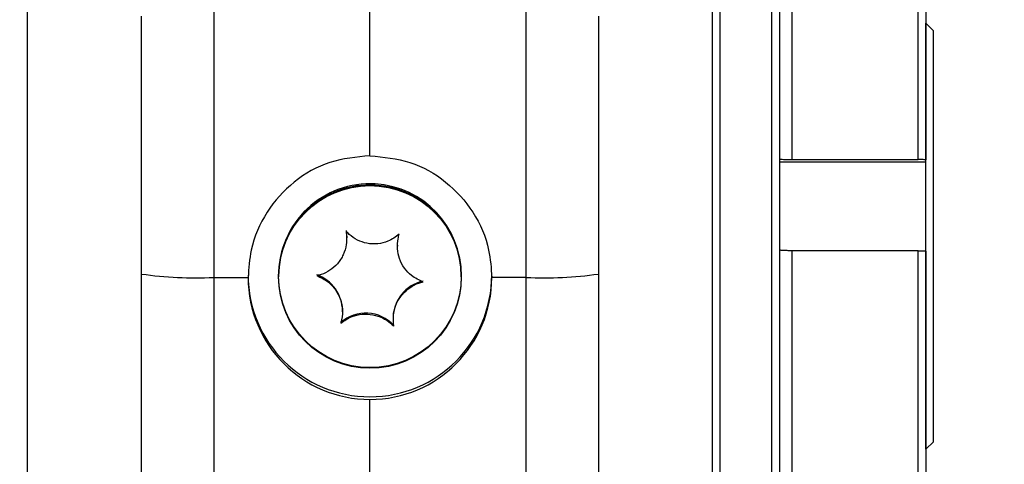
# Model space of a CAD drawing. Extents: x 0 to 8410, y 0 to 5940.
# Tile 182 of 210: x 7385 to 7449, y 4386 to 4416. Entities that reach past the tile are written whole.
import ezdxf

# ---------------------------------------------------------------- set-up
doc = ezdxf.new("R2010")
doc.units = 0
doc.header["$LTSCALE"] = 10
doc.layers.get('0').update_dxf_attribs({"linetype": 'CONTINUOUS'})
doc.styles.add('SLDTEXTSTYLE0', font='TXT', dxfattribs={"width": 0.605})
doc.dimstyles.new('SLDDIMSTYLE1', dxfattribs={"dimtxt": 50, "dimasz": 50, "dimexe": 0, "dimexo": 0.0625, "dimgap": 12.5, "dimtad": 1, "dimdec": 1, "dimrnd": 1e-09, "dimzin": 12, "dimtxsty": 'SLDTEXTSTYLE0', "dimsah": 1, "dimcen": 0.09, "dimazin": 3, "dimtfac": 1, "dimtofl": 0, "dimtmove": 0, "dimatfit": 3, "dimtolj": 1, "dimtzin": 12})

# ---------------------------------------------------------------- blocks, each defined once
blk = doc.blocks.new('_D_7')
at = {"color": 7, "linetype": 'CONTINUOUS'}
for p, q in [((7266.776, 4418.503), (7266.776, 2774.609)), ((7032.776, 2981.172), (7032.776, 2774.609)), ((7032.776, 2789.609), (7266.776, 2789.609)), ((7266.776, 2789.609), (7764.678, 2789.609))]:
    blk.add_line(p, q, dxfattribs=at)
for points in [[(7032.776, 2789.609), (7082.776, 2782.109), (7082.776, 2797.109)], [(7266.776, 2789.609), (7216.776, 2797.109), (7216.776, 2782.109)]]:
    blk.add_solid(points, dxfattribs=at)
at = {"color": 7, "linetype": 'CONTINUOUS', "char_height": 50, "attachment_point": 1, "style": 'SLDTEXTSTYLE0'}
for s, insert in [('234', (7493.706, 2930.799)), ('(3x M10)', (7493.706, 2854.063))]:
    blk.add_mtext(s, dxfattribs=dict(at, insert=insert))

msp = doc.modelspace()

# ---------------------------------------------------------------- linework, layer by layer
at = {"color": 7, "linetype": 'CONTINUOUS'}
for p, q in [((7385.276, 4454.353), (7385.276, 4348.353)), ((7430.276, 4401.353), (7430.276, 4454.353)), ((7434.676, 4453.853), (7434.676, 4404.416)), ((7444.276, 4435.939), (7444.276, 4406.359)), ((7407.776, 4406.632), (7407.776, 4417.266)), ((7392.776, 4398.868), (7392.776, 4415.799)), ((7422.776, 4415.799), (7422.776, 4398.868)), ((7444.286, 4415.353), (7444.276, 4415.353)), ((7444.786, 4414.853), (7444.286, 4415.353)), ((7444.286, 4414.285), (7444.286, 4415.353)), ((7444.786, 4413.823), (7444.786, 4414.853)), ((7444.286, 4387.353), (7444.286, 4414.285)), ((7444.786, 4387.853), (7444.786, 4413.823)), ((7435.476, 4406.388), (7443.776, 4406.388)), ((7444.276, 4406.244), (7444.276, 4406.359)), ((7444.276, 4400.369), (7444.276, 4406.244)), ((7434.676, 4404.416), (7434.676, 4348.853)), ((7406.205, 4401.732), (7406.252, 4401.251)), ((7406.252, 4401.196), (7406.252, 4401.251)), ((7430.276, 4348.353), (7430.276, 4401.353)), ((7409.58, 4400.766), (7409.58, 4400.705)), ((7443.776, 4400.398), (7435.476, 4400.398)), ((7444.276, 4400.369), (7444.276, 4367.117)), ((7392.776, 4341.249), (7392.776, 4398.868)), ((7401.776, 4398.799), (7401.776, 4398.726)), ((7401.776, 4398.726), (7401.776, 4398.68)), ((7413.776, 4398.726), (7413.776, 4398.799)), ((7413.776, 4398.68), (7413.776, 4398.726)), ((7422.776, 4398.868), (7422.776, 4341.249)), ((7405.972, 4396.386), (7405.972, 4396.448)), ((7409.3, 4395.963), (7409.3, 4395.907)), ((7407.776, 4385.629), (7407.776, 4390.624)), ((7444.286, 4387.353), (7444.786, 4387.853)), ((7444.276, 4387.353), (7444.286, 4387.353))]:
    msp.add_line(p, q, dxfattribs=at)
at = {"color": 8, "linetype": 'CONTINUOUS'}
for p, q in [((7430.776, 4348.353), (7430.776, 4454.353)), ((7434.176, 4404.445), (7434.176, 4454.353)), ((7435.476, 4436.44), (7435.476, 4406.388)), ((7443.776, 4406.388), (7443.776, 4436.44)), ((7397.514, 4417.123), (7397.514, 4398.64)), ((7418.038, 4398.64), (7418.038, 4417.123)), ((7434.676, 4406.244), (7444.276, 4406.244)), ((7434.176, 4348.353), (7434.176, 4404.445)), ((7435.476, 4400.398), (7435.476, 4366.616)), ((7443.776, 4366.616), (7443.776, 4400.398)), ((7397.514, 4398.64), (7399.776, 4398.635)), ((7397.514, 4398.64), (7397.514, 4342.717)), ((7418.038, 4398.64), (7415.776, 4398.635)), ((7418.038, 4342.717), (7418.038, 4398.64))]:
    msp.add_line(p, q, dxfattribs=at)
at = {"color": 7, "linetype": 'CONTINUOUS'}
for centre in [(7407.775, 4398.676), (7407.776, 4398.721)]:
    msp.add_circle(centre, 5.998, dxfattribs=at)
for centre, radius, start, end in [((7407.774, 4398.795), 5.998, 86.63928, 179.96349), ((7407.774, 4398.722), 5.998, 86.63928, 179.96349), ((7407.778, 4398.795), 5.998, 0.03812, 86.68396), ((7407.778, 4398.722), 5.998, 0.03812, 86.68396), ((7407.776, 4398.805), 8, 180.04473, 359.95527), ((7403.474, 4396.447), 2.497, 0.01676, 71.13144), ((7411.798, 4395.962), 2.498, 102.19773, 179.98002), ((7407.496, 4393.799), 2.502, 42.28554, 131.04445)]:
    msp.add_arc(centre, radius, start, end, dxfattribs=at)
at = {"color": 8, "linetype": 'CONTINUOUS'}
for centre, start, end in [((7396.374, 4424.294), 261.94629, 272.54572), ((7419.178, 4424.294), 267.45428, 278.05371)]:
    msp.add_arc(centre, 25.679, start, end, dxfattribs=at)
at = {"color": 7, "linetype": 'CONTINUOUS'}
for major_axis, start_param, end_param in [((6.694, -4.392), 3.721072, 5.291868), ((6.694, 4.392), 4.13291, 5.703706)]:
    msp.add_ellipse((7407.776, 4398.616), major_axis=major_axis, ratio=0.997395, start_param=start_param, end_param=end_param, dxfattribs=at)
for points, knots in [([(7407.776, 4406.632), (7406.884, 4406.547), (7405.099, 4406.376), (7402.712, 4405.015), (7400.899, 4403.002), (7399.919, 4400.746), (7399.817, 4399.242), (7399.776, 4398.635)], [0, 0, 0, 0, 0.213095, 0.426188, 0.639811, 0.854545, 1, 1, 1, 1]), ([(7407.776, 4406.632), (7408.668, 4406.547), (7410.453, 4406.376), (7412.84, 4405.015), (7414.653, 4403.002), (7415.633, 4400.746), (7415.735, 4399.242), (7415.776, 4398.635)], [0, 0, 0, 0, 0.213095, 0.426188, 0.639811, 0.854545, 1, 1, 1, 1]), ([(7434.676, 4406.435), (7434.677, 4406.433), (7434.683, 4406.425), (7434.75, 4406.413), (7434.914, 4406.4), (7435.114, 4406.393), (7435.307, 4406.389), (7435.42, 4406.388), (7435.476, 4406.388)], [0, 0, 0, 0, 0.085418, 0.301049, 0.516524, 0.731438, 0.865814, 1, 1, 1, 1]), ([(7444.276, 4406.359), (7444.276, 4406.359), (7444.276, 4406.362), (7444.253, 4406.369), (7444.167, 4406.378), (7444.036, 4406.385), (7443.898, 4406.387), (7443.809, 4406.388), (7443.776, 4406.388)], [0, 0, 0, 0, 0.012492, 0.228362, 0.444164, 0.65946, 0.873962, 1, 1, 1, 1]), ([(7406.205, 4401.686), (7406.235, 4401.393), (7406.285, 4400.884), (7406.052, 4400.12), (7405.67, 4399.528), (7405.152, 4399.082), (7404.67, 4398.854), (7404.377, 4398.787), (7404.282, 4398.765)], [0, 0, 0, 0, 0.235595, 0.408143, 0.581141, 0.74509, 0.91718, 1, 1, 1, 1]), ([(7409.7, 4401.483), (7409.466, 4401.307), (7409.06, 4401.004), (7408.288, 4400.82), (7407.584, 4400.853), (7406.933, 4401.082), (7406.485, 4401.389), (7406.274, 4401.613), (7406.205, 4401.686)], [0, 0, 0, 0, 0.235547, 0.408132, 0.58113, 0.74505, 0.917173, 1, 1, 1, 1]), ([(7411.27, 4398.358), (7411.007, 4398.47), (7410.551, 4398.663), (7410.012, 4399.235), (7409.689, 4399.861), (7409.557, 4400.541), (7409.591, 4401.087), (7409.673, 4401.386), (7409.7, 4401.483)], [0, 0, 0, 0, 0.235565, 0.408154, 0.581119, 0.74508, 0.91719, 1, 1, 1, 1]), ([(7435.476, 4400.398), (7435.476, 4400.398), (7435.419, 4400.398), (7435.274, 4400.399), (7435.052, 4400.405), (7434.845, 4400.415), (7434.71, 4400.428), (7434.676, 4400.44), (7434.676, 4400.445), (7434.676, 4400.445)], [0, 0, 0, 0, 0.00126, 0.134278, 0.348309, 0.562325, 0.776828, 0.992097, 1, 1, 1, 1]), ([(7443.776, 4400.398), (7443.83, 4400.398), (7443.94, 4400.397), (7444.089, 4400.393), (7444.204, 4400.385), (7444.267, 4400.377), (7444.273, 4400.371), (7444.276, 4400.369)], [0, 0, 0, 0, 0.20648, 0.420048, 0.63405, 0.848777, 1, 1, 1, 1]), ([(7404.282, 4398.765), (7404.545, 4398.64), (7405.001, 4398.424), (7405.54, 4397.836), (7405.863, 4397.21), (7405.995, 4396.542), (7405.961, 4396.016), (7405.879, 4395.733), (7405.853, 4395.641)], [0, 0, 0, 0, 0.235556, 0.408148, 0.581131, 0.745089, 0.917182, 1, 1, 1, 1]), ([(7409.347, 4395.437), (7409.318, 4395.717), (7409.267, 4396.202), (7409.5, 4396.951), (7409.882, 4397.543), (7410.4, 4398.001), (7410.882, 4398.249), (7411.175, 4398.332), (7411.27, 4398.358)], [0, 0, 0, 0, 0.235557, 0.408159, 0.581142, 0.745059, 0.917182, 1, 1, 1, 1]), ([(7405.853, 4395.641), (7406.086, 4395.802), (7406.492, 4396.083), (7407.264, 4396.251), (7407.968, 4396.217), (7408.619, 4396.001), (7409.067, 4395.714), (7409.278, 4395.505), (7409.347, 4395.437)], [0, 0, 0, 0, 0.235557, 0.408129, 0.581127, 0.74505, 0.917164, 1, 1, 1, 1])]:
    msp.add_open_spline(points, degree=3, knots=knots, dxfattribs=at)

# ---------------------------------------------------------------- dimensions: what is measured, and where the dimension line sits
dim = msp.add_linear_dim(base=(7266.776, 2789.609), p1=(7032.776, 3001.172), p2=(7266.776, 4438.503), text='<>\\P(3x M10)', dimstyle='SLDDIMSTYLE1', dxfattribs=at)
dim.commit()
dim.dimension.update_dxf_attribs({"geometry": '_D_7', "text_midpoint": (7629.192, 2789.609), "dimtype": 160})

doc.saveas('drawing.dxf')
